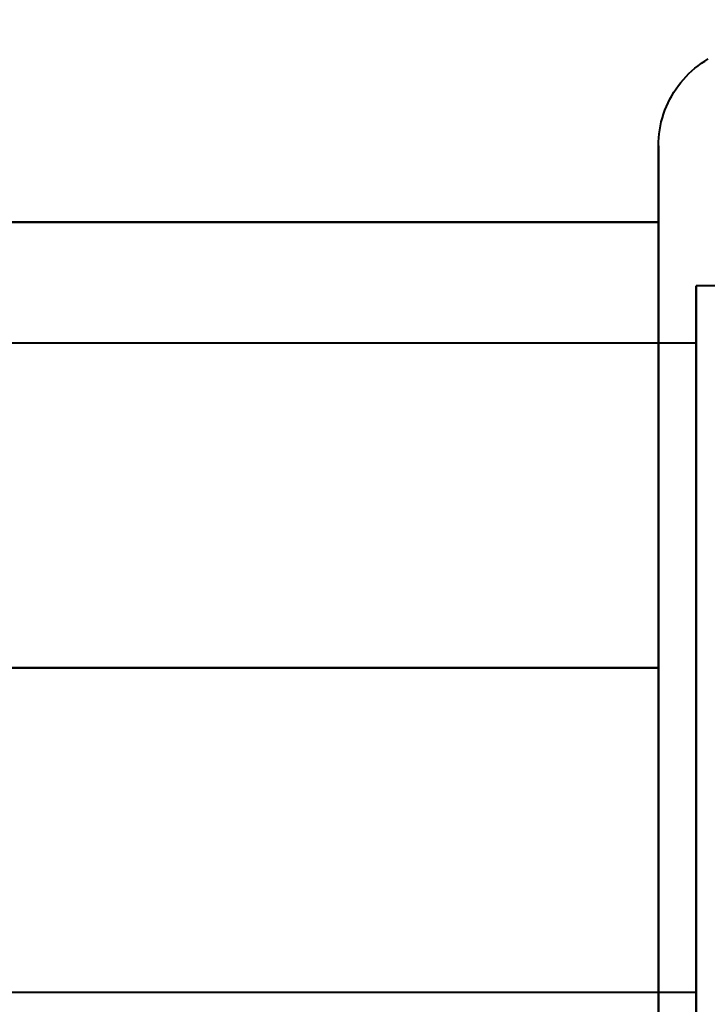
# Model space of a CAD drawing. Header units: millimetres. Extents: x -695 to 695, y -1115 to 611.
# Tile 60 of 87: x 524.22 to 529.62, y -341.31 to -333.57. Entities that reach past the tile are written whole.
import ezdxf

# ---------------------------------------------------------------- set-up
doc = ezdxf.new("R2010")
doc.units = ezdxf.units.MM
doc.layers.add('G-IMPT', color=8, linetype='Continuous', lineweight=40)

# ---------------------------------------------------------------- blocks, each defined once
blk = doc.blocks.new('NEXA 700 CALQUES_dwg-751640-Niveau de réf_')
at = {"layer": 'G-IMPT'}
for p, q in [((529.2347, -352.2159), (529.2347, -344.5652)), ((529.2347, -352.2159), (529.2347, -344.5652)), ((529.2347, -346.6152), (529.2347, -344.5652)), ((529.2347, -346.6152), (529.2347, -344.5652)), ((529.2347, -350.7152), (529.2347, -345.1144)), ((529.2347, -350.7152), (529.2347, -345.1144)), ((529.2347, -352.7652), (529.2347, -345.1144)), ((529.2347, -352.7652), (529.2347, -345.1144)), ((530.8155, -345.6652), (529.5304, -345.6652)), ((530.8155, -345.6652), (529.5304, -345.6652)), ((530.8155, -345.6652), (529.5304, -345.6652)), ((530.8155, -345.6652), (529.5304, -345.6652)), ((529.5304, -351.2632), (529.5304, -345.6652)), ((529.5304, -351.2632), (529.5304, -345.6652)), ((529.5304, -351.2632), (529.5304, -345.6652)), ((529.5304, -351.2632), (529.5304, -345.6652)), ((529.5304, -345.6652), (529.5304, -350.1652)), ((529.5304, -345.6652), (529.5304, -350.1652)), ((529.5304, -345.6652), (529.5304, -347.1652)), ((529.5304, -345.6652), (529.5304, -347.1652)), ((529.5304, -346.117), (517.6415, -346.117)), ((529.5304, -346.117), (517.6415, -346.117)), ((529.5304, -346.117), (517.6415, -346.117)), ((529.5304, -346.117), (517.6415, -346.117)), ((529.5304, -351.6652), (529.5304, -346.0671)), ((529.5304, -351.6652), (529.5304, -346.0671)), ((529.5304, -351.6652), (529.5304, -346.0671)), ((529.5304, -351.6652), (529.5304, -346.0671)), ((529.5304, -346.0671), (529.5304, -350.1652)), ((529.5304, -346.0671), (529.5304, -350.1652)), ((529.5304, -350.872), (529.5304, -346.117)), ((529.5304, -350.872), (529.5304, -346.117)), ((529.5304, -350.872), (529.5304, -346.117)), ((529.5304, -350.872), (529.5304, -346.117)), ((529.5304, -346.117), (529.5304, -350.872)), ((529.5304, -346.117), (529.5304, -350.872)), ((529.5304, -346.117), (529.5304, -350.872)), ((529.5304, -346.117), (529.5304, -350.872)), ((529.5304, -351.2134), (529.5304, -346.4583)), ((529.5304, -351.2134), (529.5304, -346.4583)), ((529.5304, -351.2134), (529.5304, -346.4583)), ((529.5304, -351.2134), (529.5304, -346.4583)), ((529.5304, -346.4583), (529.5304, -351.2134)), ((529.5304, -346.4583), (529.5304, -351.2134)), ((529.5304, -346.4583), (529.5304, -351.2134)), ((529.5304, -346.4583), (529.5304, -351.2134)), ((529.2347, -352.2159), (529.2347, -346.6152)), ((529.2347, -352.2159), (529.2347, -346.6152)), ((529.5304, -347.1652), (529.5304, -351.2632)), ((529.5304, -347.1652), (529.5304, -351.2632)), ((529.5304, -347.1652), (529.5304, -351.6652)), ((529.5304, -347.1652), (529.5304, -351.6652)), ((529.5304, -350.1652), (529.5304, -351.6652)), ((529.5304, -350.1652), (529.5304, -351.6652)), ((529.2347, -352.7652), (529.2347, -350.7152)), ((529.2347, -352.7652), (529.2347, -350.7152)), ((517.6415, -351.2134), (529.5304, -351.2134)), ((517.6415, -351.2134), (529.5304, -351.2134)), ((517.6415, -351.2134), (529.5304, -351.2134)), ((517.6415, -351.2134), (529.5304, -351.2134))]:
    blk.add_line(p, q, dxfattribs=at)
at = {"layer": 'G-IMPT', "flags": 128}
for points in [[(529.2347, -344.5652), (529.2353, -344.5335), (529.2372, -344.502), (529.2403, -344.4705), (529.2448, -344.4392), (529.2504, -344.4081), (529.2573, -344.3773), (529.2654, -344.3467), (529.2748, -344.3165), (529.2853, -344.2867), (529.2971, -344.2573), (529.3099, -344.2285), (529.324, -344.2001), (529.3391, -344.1724), (529.3554, -344.1453), (529.3727, -344.1188), (529.3911, -344.0931), (529.4105, -344.0681), (529.4308, -344.044), (529.4522, -344.0206), (529.4744, -343.9981), (529.4975, -343.9766), (529.5215, -343.9559), (529.5462, -343.9363), (529.5718, -343.9176), (529.598, -343.9), (529.625, -343.8835)], [(529.2347, -344.5652), (529.2353, -344.5335), (529.2372, -344.502), (529.2403, -344.4705), (529.2448, -344.4392), (529.2504, -344.4081), (529.2573, -344.3773), (529.2654, -344.3467), (529.2748, -344.3165), (529.2853, -344.2867), (529.2971, -344.2573), (529.3099, -344.2285), (529.324, -344.2001), (529.3391, -344.1724), (529.3554, -344.1453), (529.3727, -344.1188), (529.3911, -344.0931), (529.4105, -344.0681), (529.4308, -344.044), (529.4522, -344.0206), (529.4744, -343.9981), (529.4975, -343.9766), (529.5215, -343.9559), (529.5462, -343.9363), (529.5718, -343.9176), (529.598, -343.9), (529.625, -343.8835)], [(529.2347, -344.5652), (529.2353, -344.5335), (529.2372, -344.502), (529.2403, -344.4705), (529.2448, -344.4392), (529.2504, -344.4081), (529.2573, -344.3773), (529.2654, -344.3467), (529.2748, -344.3165), (529.2853, -344.2867), (529.2971, -344.2573), (529.3099, -344.2285), (529.324, -344.2001), (529.3391, -344.1724), (529.3554, -344.1453), (529.3727, -344.1188), (529.3911, -344.0931), (529.4105, -344.0681), (529.4308, -344.044), (529.4522, -344.0206), (529.4744, -343.9981), (529.4975, -343.9766), (529.5215, -343.9559), (529.5462, -343.9363), (529.5718, -343.9176), (529.598, -343.9), (529.625, -343.8835)], [(529.2347, -344.5652), (529.2353, -344.5335), (529.2372, -344.502), (529.2403, -344.4705), (529.2448, -344.4392), (529.2504, -344.4081), (529.2573, -344.3773), (529.2654, -344.3467), (529.2748, -344.3165), (529.2853, -344.2867), (529.2971, -344.2573), (529.3099, -344.2285), (529.324, -344.2001), (529.3391, -344.1724), (529.3554, -344.1453), (529.3727, -344.1188), (529.3911, -344.0931), (529.4105, -344.0681), (529.4308, -344.044), (529.4522, -344.0206), (529.4744, -343.9981), (529.4975, -343.9766), (529.5215, -343.9559), (529.5462, -343.9363), (529.5718, -343.9176), (529.598, -343.9), (529.625, -343.8835)], [(529.2347, -344.5652), (529.2347, -344.5684), (529.2347, -344.5783), (529.2347, -344.5946), (529.2347, -344.6175), (529.2347, -344.6469), (529.2347, -344.6827), (529.2347, -344.7248), (529.2347, -344.7733), (529.2347, -344.828), (529.2347, -344.8888), (529.2347, -344.9557), (529.2347, -345.0285), (529.2347, -345.1071), (529.2347, -345.1914), (529.2347, -345.2813), (529.2347, -345.3766), (529.2347, -345.4771), (529.2347, -345.5827), (529.2347, -345.6933), (529.2347, -345.8087), (529.2347, -345.9286), (529.2347, -346.0528), (529.2347, -346.1813), (529.2347, -346.3137), (529.2347, -346.4499), (529.2347, -346.5896), (529.2347, -346.7327), (529.2347, -346.8789), (529.2347, -347.0279), (529.2347, -347.1795), (529.2347, -347.3335), (529.2347, -347.4896), (529.2347, -347.6476), (529.2347, -347.8073), (529.2347, -347.9683), (529.2347, -348.1304), (529.2347, -348.2934), (529.2347, -348.457), (529.2347, -348.6209), (529.2347, -348.7849), (529.2347, -348.9487), (529.2347, -349.112), (529.2347, -349.2746), (529.2347, -349.4363), (529.2347, -349.5967), (529.2347, -349.7556), (529.2347, -349.9128), (529.2347, -350.068), (529.2347, -350.2209), (529.2347, -350.3714), (529.2347, -350.5191), (529.2347, -350.6638), (529.2347, -350.8054), (529.2347, -350.9435), (529.2347, -351.078), (529.2347, -351.2086), (529.2347, -351.3352)], [(529.2347, -345.1144), (529.2347, -345.0353), (529.2347, -344.962), (529.2347, -344.8946), (529.2347, -344.8332), (529.2347, -344.778), (529.2347, -344.7289), (529.2347, -344.6862), (529.2347, -344.6498), (529.2347, -344.6199), (529.2347, -344.5964), (529.2347, -344.5795), (529.2347, -344.569), (529.2347, -344.5652)], [(529.2347, -344.5652), (529.2347, -344.5684), (529.2347, -344.5783), (529.2347, -344.5946), (529.2347, -344.6175), (529.2347, -344.6469), (529.2347, -344.6827), (529.2347, -344.7248), (529.2347, -344.7733), (529.2347, -344.828), (529.2347, -344.8888), (529.2347, -344.9557), (529.2347, -345.0285), (529.2347, -345.1071), (529.2347, -345.1914), (529.2347, -345.2813), (529.2347, -345.3766), (529.2347, -345.4771), (529.2347, -345.5827), (529.2347, -345.6933), (529.2347, -345.8087), (529.2347, -345.9286), (529.2347, -346.0528), (529.2347, -346.1813), (529.2347, -346.3137), (529.2347, -346.4499), (529.2347, -346.5896), (529.2347, -346.7327), (529.2347, -346.8789), (529.2347, -347.0279), (529.2347, -347.1795), (529.2347, -347.3335), (529.2347, -347.4896), (529.2347, -347.6476), (529.2347, -347.8073), (529.2347, -347.9683), (529.2347, -348.1304), (529.2347, -348.2934), (529.2347, -348.457), (529.2347, -348.6209), (529.2347, -348.7849), (529.2347, -348.9487), (529.2347, -349.112), (529.2347, -349.2746), (529.2347, -349.4363), (529.2347, -349.5967), (529.2347, -349.7556), (529.2347, -349.9128), (529.2347, -350.068), (529.2347, -350.2209), (529.2347, -350.3714), (529.2347, -350.5191), (529.2347, -350.6638), (529.2347, -350.8054), (529.2347, -350.9435), (529.2347, -351.078), (529.2347, -351.2086), (529.2347, -351.3352)], [(529.2347, -345.1144), (529.2347, -345.0353), (529.2347, -344.962), (529.2347, -344.8946), (529.2347, -344.8332), (529.2347, -344.778), (529.2347, -344.7289), (529.2347, -344.6862), (529.2347, -344.6498), (529.2347, -344.6199), (529.2347, -344.5964), (529.2347, -344.5795), (529.2347, -344.569), (529.2347, -344.5652)], [(529.2347, -344.5652), (529.2347, -344.5684), (529.2347, -344.5783), (529.2347, -344.5946), (529.2347, -344.6175), (529.2347, -344.6469), (529.2347, -344.6827), (529.2347, -344.7248), (529.2347, -344.7733), (529.2347, -344.828), (529.2347, -344.8888), (529.2347, -344.9557), (529.2347, -345.0285), (529.2347, -345.1071), (529.2347, -345.1914), (529.2347, -345.2813), (529.2347, -345.3766), (529.2347, -345.4771), (529.2347, -345.5827), (529.2347, -345.6933), (529.2347, -345.8087), (529.2347, -345.9286), (529.2347, -346.0528), (529.2347, -346.1813), (529.2347, -346.3137), (529.2347, -346.4499), (529.2347, -346.5896), (529.2347, -346.7327), (529.2347, -346.8789), (529.2347, -347.0279), (529.2347, -347.1795), (529.2347, -347.3335), (529.2347, -347.4896), (529.2347, -347.6476), (529.2347, -347.8073), (529.2347, -347.9683), (529.2347, -348.1304), (529.2347, -348.2934), (529.2347, -348.457), (529.2347, -348.6209), (529.2347, -348.7849), (529.2347, -348.9487), (529.2347, -349.112), (529.2347, -349.2746), (529.2347, -349.4363), (529.2347, -349.5967), (529.2347, -349.7556), (529.2347, -349.9128), (529.2347, -350.068), (529.2347, -350.2209), (529.2347, -350.3714), (529.2347, -350.5191), (529.2347, -350.6638), (529.2347, -350.8054), (529.2347, -350.9435), (529.2347, -351.078), (529.2347, -351.2086), (529.2347, -351.3352)], [(529.2347, -345.1144), (529.2347, -345.0353), (529.2347, -344.962), (529.2347, -344.8946), (529.2347, -344.8332), (529.2347, -344.778), (529.2347, -344.7289), (529.2347, -344.6862), (529.2347, -344.6498), (529.2347, -344.6199), (529.2347, -344.5964), (529.2347, -344.5795), (529.2347, -344.569), (529.2347, -344.5652)], [(529.2347, -344.5652), (529.2347, -344.5684), (529.2347, -344.5783), (529.2347, -344.5946), (529.2347, -344.6175), (529.2347, -344.6469), (529.2347, -344.6827), (529.2347, -344.7248), (529.2347, -344.7733), (529.2347, -344.828), (529.2347, -344.8888), (529.2347, -344.9557), (529.2347, -345.0285), (529.2347, -345.1071), (529.2347, -345.1914), (529.2347, -345.2813), (529.2347, -345.3766), (529.2347, -345.4771), (529.2347, -345.5827), (529.2347, -345.6933), (529.2347, -345.8087), (529.2347, -345.9286), (529.2347, -346.0528), (529.2347, -346.1813), (529.2347, -346.3137), (529.2347, -346.4499), (529.2347, -346.5896), (529.2347, -346.7327), (529.2347, -346.8789), (529.2347, -347.0279), (529.2347, -347.1795), (529.2347, -347.3335), (529.2347, -347.4896), (529.2347, -347.6476), (529.2347, -347.8073), (529.2347, -347.9683), (529.2347, -348.1304), (529.2347, -348.2934), (529.2347, -348.457), (529.2347, -348.6209), (529.2347, -348.7849), (529.2347, -348.9487), (529.2347, -349.112), (529.2347, -349.2746), (529.2347, -349.4363), (529.2347, -349.5967), (529.2347, -349.7556), (529.2347, -349.9128), (529.2347, -350.068), (529.2347, -350.2209), (529.2347, -350.3714), (529.2347, -350.5191), (529.2347, -350.6638), (529.2347, -350.8054), (529.2347, -350.9435), (529.2347, -351.078), (529.2347, -351.2086), (529.2347, -351.3352)], [(529.2347, -345.1144), (529.2347, -345.0353), (529.2347, -344.962), (529.2347, -344.8946), (529.2347, -344.8332), (529.2347, -344.778), (529.2347, -344.7289), (529.2347, -344.6862), (529.2347, -344.6498), (529.2347, -344.6199), (529.2347, -344.5964), (529.2347, -344.5795), (529.2347, -344.569), (529.2347, -344.5652)], [(519.2347, -345.1652), (521.7347, -345.1652), (524.2347, -345.1652), (526.7347, -345.1652), (529.2347, -345.1652)], [(529.2347, -345.1652), (526.7347, -345.1652), (524.2347, -345.1652), (521.7347, -345.1652), (519.2347, -345.1652)], [(519.2347, -345.1652), (521.7347, -345.1652), (524.2347, -345.1652), (526.7347, -345.1652), (529.2347, -345.1652)], [(529.2347, -345.1652), (526.7347, -345.1652), (524.2347, -345.1652), (521.7347, -345.1652), (519.2347, -345.1652)], [(519.2347, -345.1652), (521.7347, -345.1652), (524.2347, -345.1652), (526.7347, -345.1652), (529.2347, -345.1652)], [(529.2347, -345.1652), (526.7347, -345.1652), (524.2347, -345.1652), (521.7347, -345.1652), (519.2347, -345.1652)], [(519.2347, -345.1652), (521.7347, -345.1652), (524.2347, -345.1652), (526.7347, -345.1652), (529.2347, -345.1652)], [(529.2347, -345.1652), (526.7347, -345.1652), (524.2347, -345.1652), (521.7347, -345.1652), (519.2347, -345.1652)], [(529.2347, -345.1652), (526.7347, -345.1652), (524.2347, -345.1652), (521.7347, -345.1652), (519.2347, -345.1652)], [(519.2347, -345.1652), (521.7347, -345.1652), (524.2347, -345.1652), (526.7347, -345.1652), (529.2347, -345.1652)], [(529.2347, -345.1652), (526.7347, -345.1652), (524.2347, -345.1652), (521.7347, -345.1652), (519.2347, -345.1652)], [(519.2347, -345.1652), (521.7347, -345.1652), (524.2347, -345.1652), (526.7347, -345.1652), (529.2347, -345.1652)], [(529.2347, -345.1652), (526.7347, -345.1652), (524.2347, -345.1652), (521.7347, -345.1652), (519.2347, -345.1652)], [(519.2347, -345.1652), (521.7347, -345.1652), (524.2347, -345.1652), (526.7347, -345.1652), (529.2347, -345.1652)], [(529.2347, -345.1652), (526.7347, -345.1652), (524.2347, -345.1652), (521.7347, -345.1652), (519.2347, -345.1652)], [(519.2347, -345.1652), (521.7347, -345.1652), (524.2347, -345.1652), (526.7347, -345.1652), (529.2347, -345.1652)], [(529.2347, -351.4017), (529.2347, -351.2775), (529.2347, -351.149), (529.2347, -351.0166), (529.2347, -350.8804), (529.2347, -350.7407), (529.2347, -350.5976), (529.2347, -350.4514), (529.2347, -350.3024), (529.2347, -350.1508), (529.2347, -349.9968), (529.2347, -349.8407), (529.2347, -349.6827), (529.2347, -349.523), (529.2347, -349.362), (529.2347, -349.1999), (529.2347, -349.0369), (529.2347, -348.8733), (529.2347, -348.7094), (529.2347, -348.5454), (529.2347, -348.3816), (529.2347, -348.2183), (529.2347, -348.0557), (529.2347, -347.894), (529.2347, -347.7336), (529.2347, -347.5747), (529.2347, -347.4175), (529.2347, -347.2623), (529.2347, -347.1094), (529.2347, -346.9589), (529.2347, -346.8112), (529.2347, -346.6665), (529.2347, -346.5249), (529.2347, -346.3868), (529.2347, -346.2523), (529.2347, -346.1217), (529.2347, -345.9951), (529.2347, -345.8728), (529.2347, -345.755), (529.2347, -345.6418), (529.2347, -345.5335), (529.2347, -345.4302), (529.2347, -345.332), (529.2347, -345.2392), (529.2347, -345.1519), (529.2347, -345.1144)], [(529.2347, -351.4017), (529.2347, -351.2775), (529.2347, -351.149), (529.2347, -351.0166), (529.2347, -350.8804), (529.2347, -350.7407), (529.2347, -350.5976), (529.2347, -350.4514), (529.2347, -350.3024), (529.2347, -350.1508), (529.2347, -349.9968), (529.2347, -349.8407), (529.2347, -349.6827), (529.2347, -349.523), (529.2347, -349.362), (529.2347, -349.1999), (529.2347, -349.0369), (529.2347, -348.8733), (529.2347, -348.7094), (529.2347, -348.5454), (529.2347, -348.3816), (529.2347, -348.2183), (529.2347, -348.0557), (529.2347, -347.894), (529.2347, -347.7336), (529.2347, -347.5747), (529.2347, -347.4175), (529.2347, -347.2623), (529.2347, -347.1094), (529.2347, -346.9589), (529.2347, -346.8112), (529.2347, -346.6665), (529.2347, -346.5249), (529.2347, -346.3868), (529.2347, -346.2523), (529.2347, -346.1217), (529.2347, -345.9951), (529.2347, -345.8728), (529.2347, -345.755), (529.2347, -345.6418), (529.2347, -345.5335), (529.2347, -345.4302), (529.2347, -345.332), (529.2347, -345.2392), (529.2347, -345.1519), (529.2347, -345.1144)], [(529.2347, -351.4017), (529.2347, -351.2775), (529.2347, -351.149), (529.2347, -351.0166), (529.2347, -350.8804), (529.2347, -350.7407), (529.2347, -350.5976), (529.2347, -350.4514), (529.2347, -350.3024), (529.2347, -350.1508), (529.2347, -349.9968), (529.2347, -349.8407), (529.2347, -349.6827), (529.2347, -349.523), (529.2347, -349.362), (529.2347, -349.1999), (529.2347, -349.0369), (529.2347, -348.8733), (529.2347, -348.7094), (529.2347, -348.5454), (529.2347, -348.3816), (529.2347, -348.2183), (529.2347, -348.0557), (529.2347, -347.894), (529.2347, -347.7336), (529.2347, -347.5747), (529.2347, -347.4175), (529.2347, -347.2623), (529.2347, -347.1094), (529.2347, -346.9589), (529.2347, -346.8112), (529.2347, -346.6665), (529.2347, -346.5249), (529.2347, -346.3868), (529.2347, -346.2523), (529.2347, -346.1217), (529.2347, -345.9951), (529.2347, -345.8728), (529.2347, -345.755), (529.2347, -345.6418), (529.2347, -345.5335), (529.2347, -345.4302), (529.2347, -345.332), (529.2347, -345.2392), (529.2347, -345.1519), (529.2347, -345.1144)], [(529.2347, -351.4017), (529.2347, -351.2775), (529.2347, -351.149), (529.2347, -351.0166), (529.2347, -350.8804), (529.2347, -350.7407), (529.2347, -350.5976), (529.2347, -350.4514), (529.2347, -350.3024), (529.2347, -350.1508), (529.2347, -349.9968), (529.2347, -349.8407), (529.2347, -349.6827), (529.2347, -349.523), (529.2347, -349.362), (529.2347, -349.1999), (529.2347, -349.0369), (529.2347, -348.8733), (529.2347, -348.7094), (529.2347, -348.5454), (529.2347, -348.3816), (529.2347, -348.2183), (529.2347, -348.0557), (529.2347, -347.894), (529.2347, -347.7336), (529.2347, -347.5747), (529.2347, -347.4175), (529.2347, -347.2623), (529.2347, -347.1094), (529.2347, -346.9589), (529.2347, -346.8112), (529.2347, -346.6665), (529.2347, -346.5249), (529.2347, -346.3868), (529.2347, -346.2523), (529.2347, -346.1217), (529.2347, -345.9951), (529.2347, -345.8728), (529.2347, -345.755), (529.2347, -345.6418), (529.2347, -345.5335), (529.2347, -345.4302), (529.2347, -345.332), (529.2347, -345.2392), (529.2347, -345.1519), (529.2347, -345.1144)], [(529.2347, -345.1652), (529.2347, -346.0402), (529.2347, -346.9152), (529.2347, -347.7902), (529.2347, -348.6652)], [(529.2347, -348.6652), (529.2347, -347.7902), (529.2347, -346.9152), (529.2347, -346.0402), (529.2347, -345.1652)], [(529.2347, -345.1652), (529.2347, -346.0402), (529.2347, -346.9152), (529.2347, -347.7902), (529.2347, -348.6652)], [(529.2347, -348.6652), (529.2347, -347.7902), (529.2347, -346.9152), (529.2347, -346.0402), (529.2347, -345.1652)], [(529.2347, -348.6652), (529.2347, -347.7902), (529.2347, -346.9152), (529.2347, -346.0402), (529.2347, -345.1652)], [(529.2347, -345.1652), (529.2347, -346.0402), (529.2347, -346.9152), (529.2347, -347.7902), (529.2347, -348.6652)], [(529.2347, -348.6652), (529.2347, -347.7902), (529.2347, -346.9152), (529.2347, -346.0402), (529.2347, -345.1652)], [(529.2347, -345.1652), (529.2347, -346.0402), (529.2347, -346.9152), (529.2347, -347.7902), (529.2347, -348.6652)], [(529.2347, -348.6652), (526.7347, -348.6652), (524.2347, -348.6652), (521.7347, -348.6652), (519.2347, -348.6652)], [(519.2347, -348.6652), (521.7347, -348.6652), (524.2347, -348.6652), (526.7347, -348.6652), (529.2347, -348.6652)], [(529.2347, -348.6652), (526.7347, -348.6652), (524.2347, -348.6652), (521.7347, -348.6652), (519.2347, -348.6652)], [(519.2347, -348.6652), (521.7347, -348.6652), (524.2347, -348.6652), (526.7347, -348.6652), (529.2347, -348.6652)], [(529.2347, -348.6652), (526.7347, -348.6652), (524.2347, -348.6652), (521.7347, -348.6652), (519.2347, -348.6652)], [(519.2347, -348.6652), (521.7347, -348.6652), (524.2347, -348.6652), (526.7347, -348.6652), (529.2347, -348.6652)], [(529.2347, -348.6652), (526.7347, -348.6652), (524.2347, -348.6652), (521.7347, -348.6652), (519.2347, -348.6652)], [(519.2347, -348.6652), (521.7347, -348.6652), (524.2347, -348.6652), (526.7347, -348.6652), (529.2347, -348.6652)], [(529.2347, -348.6652), (526.7347, -348.6652), (524.2347, -348.6652), (521.7347, -348.6652), (519.2347, -348.6652)], [(519.2347, -348.6652), (521.7347, -348.6652), (524.2347, -348.6652), (526.7347, -348.6652), (529.2347, -348.6652)], [(529.2347, -348.6652), (526.7347, -348.6652), (524.2347, -348.6652), (521.7347, -348.6652), (519.2347, -348.6652)], [(519.2347, -348.6652), (521.7347, -348.6652), (524.2347, -348.6652), (526.7347, -348.6652), (529.2347, -348.6652)], [(529.2347, -348.6652), (526.7347, -348.6652), (524.2347, -348.6652), (521.7347, -348.6652), (519.2347, -348.6652)], [(519.2347, -348.6652), (521.7347, -348.6652), (524.2347, -348.6652), (526.7347, -348.6652), (529.2347, -348.6652)], [(529.2347, -348.6652), (526.7347, -348.6652), (524.2347, -348.6652), (521.7347, -348.6652), (519.2347, -348.6652)], [(519.2347, -348.6652), (521.7347, -348.6652), (524.2347, -348.6652), (526.7347, -348.6652), (529.2347, -348.6652)], [(529.2347, -348.6652), (529.2347, -349.5402), (529.2347, -350.4152), (529.2347, -351.2902), (529.2347, -352.1652)], [(529.2347, -352.1652), (529.2347, -351.2902), (529.2347, -350.4152), (529.2347, -349.5402), (529.2347, -348.6652)], [(529.2347, -348.6652), (529.2347, -349.5402), (529.2347, -350.4152), (529.2347, -351.2902), (529.2347, -352.1652)], [(529.2347, -352.1652), (529.2347, -351.2902), (529.2347, -350.4152), (529.2347, -349.5402), (529.2347, -348.6652)], [(529.2347, -352.1652), (529.2347, -351.2902), (529.2347, -350.4152), (529.2347, -349.5402), (529.2347, -348.6652)], [(529.2347, -348.6652), (529.2347, -349.5402), (529.2347, -350.4152), (529.2347, -351.2902), (529.2347, -352.1652)], [(529.2347, -352.1652), (529.2347, -351.2902), (529.2347, -350.4152), (529.2347, -349.5402), (529.2347, -348.6652)], [(529.2347, -348.6652), (529.2347, -349.5402), (529.2347, -350.4152), (529.2347, -351.2902), (529.2347, -352.1652)]]:
    blk.add_lwpolyline(points, dxfattribs=at)

msp = doc.modelspace()

# ---------------------------------------------------------------- linework, layer by layer
at = {"color": 94, "lineweight": 30}
msp.add_circle((-1.9696, 1), 609.6, dxfattribs=at)

# ---------------------------------------------------------------- block references
at = {"layer": 'G-IMPT'}
msp.add_blockref('NEXA 700 CALQUES_dwg-751640-Niveau de réf_', (0, 10), dxfattribs=at)

doc.saveas('drawing.dxf')
